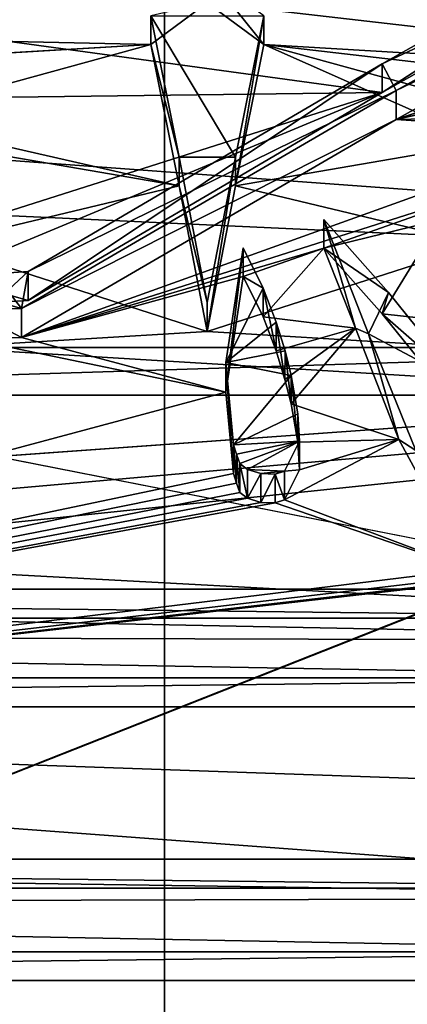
# Model space of a CAD drawing. Header units: millimetres. Extents: x -145 to 248, y -150 to 247.
# Tile 36 of 174: x -98.511 to -97.559, y 13.262 to 15.679. Entities that reach past the tile are written whole.
import ezdxf

# ---------------------------------------------------------------- set-up
doc = ezdxf.new("R2010")
doc.units = ezdxf.units.MM
doc.header["$LTSCALE"] = 65.185185
for name, color, linetype in [('476', 7, 'CONTINUOUS'), ('482', 7, 'CONTINUOUS'), ('582', 7, 'CONTINUOUS'), ('588', 7, 'CONTINUOUS'), ('590', 7, 'CONTINUOUS'), ('592', 7, 'CONTINUOUS'), ('693', 7, 'CONTINUOUS'), ('694', 7, 'CONTINUOUS'), ('699', 7, 'CONTINUOUS'), ('700', 7, 'CONTINUOUS'), ('701', 7, 'CONTINUOUS'), ('702', 7, 'CONTINUOUS'), ('708', 7, 'CONTINUOUS'), ('709', 7, 'CONTINUOUS'), ('716', 7, 'CONTINUOUS'), ('717', 7, 'CONTINUOUS'), ('722', 7, 'CONTINUOUS'), ('724', 7, 'CONTINUOUS'), ('726', 7, 'CONTINUOUS'), ('728', 7, 'CONTINUOUS'), ('730', 7, 'CONTINUOUS'), ('731', 7, 'CONTINUOUS'), ('732', 7, 'CONTINUOUS'), ('745', 7, 'CONTINUOUS'), ('852', 7, 'CONTINUOUS'), ('928', 7, 'CONTINUOUS'), ('934', 7, 'CONTINUOUS'), ('935', 7, 'CONTINUOUS')]:
    doc.layers.add(name, color=color, linetype=linetype)

msp = doc.modelspace()

# ---------------------------------------------------------------- linework, layer by layer
at = {"layer": '476', "linetype": 'CONTINUOUS'}
for points in [[(-91.3712, -28.3645, -57), (-98.1554, -23.1601, -57), (-91.3712, 28.3645, -57), (-91.3712, -28.3645, -57)], [(-98.1554, -23.1601, -57), (-98.1554, 23.1601, -57), (-91.3712, 28.3645, -57), (-98.1554, -23.1601, -57)], [(-98.1554, -23.1601, -57), (-103.3612, -16.3769, -57), (-98.1554, 23.1601, -57), (-98.1554, -23.1601, -57)], [(-103.3612, -16.3769, -57), (-103.3612, 16.3769, -57), (-98.1554, 23.1601, -57), (-103.3612, -16.3769, -57)]]:
    msp.add_3dface(points, dxfattribs=at)
at = {"layer": '482', "linetype": 'CONTINUOUS'}
for points in [[(-91.3712, 28.3645, -56.5), (-98.1554, 23.1601, -56.5), (-91.3712, -28.3645, -56.5), (-91.3712, 28.3645, -56.5)], [(-98.1554, 23.1601, -56.5), (-103.3612, 16.3769, -56.5), (-98.1554, -23.1601, -56.5), (-98.1554, 23.1601, -56.5)], [(-98.1554, 23.1601, -56.5), (-98.1554, -23.1601, -56.5), (-91.3712, -28.3645, -56.5), (-98.1554, 23.1601, -56.5)], [(-103.3612, 16.3769, -56.5), (-103.3612, -16.3769, -56.5), (-98.1554, -23.1601, -56.5), (-103.3612, 16.3769, -56.5)]]:
    msp.add_3dface(points, dxfattribs=at)
at = {"layer": '582', "color": 7, "linetype": 'CONTINUOUS', "true_color": 0xe0e8ed}
for points in [[(-93.55, 18.5), (-141.55, 17.1859, -6.848), (-93.55, 14.9668, -10.874), (-93.55, 18.5)], [(-141.55, 17.1859, -6.848), (-141.55, 13.4303, -12.7231), (-93.55, 14.9668, -10.874), (-141.55, 17.1859, -6.848)], [(-141.55, 13.4303, -12.7231), (-114.95, 13.4303, -12.7231), (-93.55, 14.9668, -10.874), (-141.55, 13.4303, -12.7231)], [(-114.95, 13.0815, -13.0815), (-114.95, 12.7231, -13.4303), (-93.55, 14.9668, -10.874), (-114.95, 13.0815, -13.0815)], [(-93.55, 14.9668, -10.874), (-114.95, 12.7231, -13.4303), (-93.55, 5.7167, -17.5946), (-93.55, 14.9668, -10.874)], [(-114.95, 13.4303, -12.7231), (-114.95, 13.0815, -13.0815), (-93.55, 14.9668, -10.874), (-114.95, 13.4303, -12.7231)]]:
    msp.add_3dface(points, dxfattribs=at)
at = {"layer": '588', "color": 7, "linetype": 'CONTINUOUS', "true_color": 0xe0e8ed}
for points in [[(-140.55, 6.3349, -19.4967), (-140.55, 16.5849, -12.0496), (-93.75, 6.3348, -19.4967), (-140.55, 6.3349, -19.4967)], [(-93.75, 6.3348, -19.4967), (-140.55, 16.5849, -12.0496), (-102.55, 13.3201, -15.5828), (-93.75, 6.3348, -19.4967)], [(-102.55, 14.2101, -14.7758), (-140.55, 16.5849, -12.0496), (-96.55, 14.2101, -14.7758), (-102.55, 14.2101, -14.7758)], [(-96.55, 14.2101, -14.7758), (-140.55, 16.5849, -12.0496), (-99.3326, 14.7576, -14.2289), (-96.55, 14.2101, -14.7758)], [(-98.1887, 15.6178, -13.2791), (-140.55, 16.5849, -12.0496), (-98.05, 15.7202, -13.1577), (-98.1887, 15.6178, -13.2791)], [(-140.55, 16.5849, -12.0496), (-98.1887, 15.6178, -13.2791), (-99.747, 15.5258, -13.3865), (-140.55, 16.5849, -12.0496)], [(-98.05, 15.7202, -13.1577), (-93.75, 16.5848, -12.0496), (-96.353, 15.5258, -13.3865), (-98.05, 15.7202, -13.1577)], [(-97.9113, 15.6178, -13.2791), (-98.05, 15.7202, -13.1577), (-96.353, 15.5258, -13.3865), (-97.9113, 15.6178, -13.2791)], [(-99.747, 15.5258, -13.3865), (-98.1887, 15.6178, -13.2791), (-98.8485, 15.4376, -13.4881), (-99.747, 15.5258, -13.3865)], [(-98.1887, 15.6178, -13.2791), (-98.1194, 15.2708, -13.6767), (-98.8485, 15.4376, -13.4881), (-98.1887, 15.6178, -13.2791)], [(-97.9806, 15.2708, -13.6767), (-97.9113, 15.6178, -13.2791), (-97.3664, 15.3767, -13.5576), (-97.9806, 15.2708, -13.6767)], [(-97.3664, 15.3767, -13.5576), (-97.9113, 15.6178, -13.2791), (-97.2515, 15.4376, -13.4881), (-97.3664, 15.3767, -13.5576)], [(-97.2515, 15.4376, -13.4881), (-97.9113, 15.6178, -13.2791), (-96.5374, 15.4594, -13.4632), (-97.2515, 15.4376, -13.4881)], [(-96.5374, 15.4594, -13.4632), (-97.9113, 15.6178, -13.2791), (-96.353, 15.5258, -13.3865), (-96.5374, 15.4594, -13.4632)], [(-98.8485, 15.4376, -13.4881), (-98.1194, 15.2708, -13.6767), (-98.7336, 15.3767, -13.5576), (-98.8485, 15.4376, -13.4881)], [(-98.7336, 15.3767, -13.5576), (-98.1194, 15.2708, -13.6767), (-98.7174, 15.1281, -13.8344), (-98.7336, 15.3767, -13.5576)], [(-97.9806, 15.2708, -13.6767), (-97.3664, 15.3767, -13.5576), (-97.3826, 15.1281, -13.8344), (-97.9806, 15.2708, -13.6767)], [(-98.1194, 15.2708, -13.6767), (-98.05, 14.9137, -14.0652), (-98.7174, 15.1281, -13.8344), (-98.1194, 15.2708, -13.6767)], [(-98.05, 14.9137, -14.0652), (-97.9806, 15.2708, -13.6767), (-97.3826, 15.1281, -13.8344), (-98.05, 14.9137, -14.0652)], [(-98.7174, 15.1281, -13.8344), (-98.05, 14.9137, -14.0652), (-98.7012, 14.8746, -14.1066), (-98.7174, 15.1281, -13.8344)], [(-97.3988, 14.8746, -14.1066), (-98.05, 14.9137, -14.0652), (-97.3826, 15.1281, -13.8344), (-97.3988, 14.8746, -14.1066)], [(-98.05, 14.9137, -14.0652), (-97.3988, 14.8746, -14.1066), (-98.7012, 14.8746, -14.1066), (-98.05, 14.9137, -14.0652)], [(-96.7674, 14.7576, -14.2289), (-99.3326, 14.7576, -14.2289), (-98.7012, 14.8746, -14.1066), (-96.7674, 14.7576, -14.2289)], [(-97.3988, 14.8746, -14.1066), (-96.7674, 14.7576, -14.2289), (-98.7012, 14.8746, -14.1066), (-97.3988, 14.8746, -14.1066)], [(-96.55, 14.2101, -14.7758), (-99.3326, 14.7576, -14.2289), (-96.7674, 14.7576, -14.2289), (-96.55, 14.2101, -14.7758)], [(-96.25, 13.7713, -15.1856), (-96.55, 13.5473, -15.3858), (-102.55, 13.9923, -14.9822), (-96.25, 13.7713, -15.1856)], [(-102.55, 13.9923, -14.9822), (-96.55, 13.5473, -15.3858), (-102.55, 13.5473, -15.3858), (-102.55, 13.9923, -14.9822)], [(-96.55, 13.9923, -14.9822), (-96.25, 13.7713, -15.1856), (-102.55, 13.9923, -14.9822), (-96.55, 13.9923, -14.9822)], [(-96.55, 13.3201, -15.5828), (-93.75, 6.3348, -19.4967), (-102.55, 13.3201, -15.5828), (-96.55, 13.3201, -15.5828)]]:
    msp.add_3dface(points, dxfattribs=at)
at = {"layer": '590', "color": 7, "linetype": 'CONTINUOUS', "true_color": 0xe0e8ed}
for points in [[(-141.55, 18.5), (-93.55, 18.5), (-93.55, 14.9668, 10.874), (-141.55, 18.5)], [(-141.55, 18.5), (-93.55, 14.9668, 10.874), (-141.55, 17.1859, 6.848), (-141.55, 18.5)], [(-141.55, 17.1859, 6.848), (-93.55, 14.9668, 10.874), (-114.95, 13.4303, 12.7231), (-141.55, 17.1859, 6.848)], [(-93.55, 14.9668, 10.874), (-93.55, 5.7167, 17.5946), (-114.95, 13.4303, 12.7231), (-93.55, 14.9668, 10.874)], [(-114.95, 13.4303, 12.7231), (-93.55, 5.7167, 17.5946), (-114.95, 13.0815, 13.0815), (-114.95, 13.4303, 12.7231)]]:
    msp.add_3dface(points, dxfattribs=at)
at = {"layer": '592', "color": 7, "linetype": 'CONTINUOUS', "true_color": 0xe0e8ed}
for points in [[(-96.754, 15.9876, 12.8315), (-99.4335, 15.7488, 13.1234), (-97.6201, 15.4999, 13.4165), (-96.754, 15.9876, 12.8315)], [(-97.5859, 15.4343, 13.4919), (-96.829, 15.6923, 13.191), (-96.6692, 15.9456, 12.8837), (-97.5859, 15.4343, 13.4919)], [(-99.4335, 15.7488, 13.1234), (-99.8311, 15.4722, 13.4485), (-97.6201, 15.4999, 13.4165), (-99.4335, 15.7488, 13.1234)], [(-96.69, 15.6453, 13.2467), (-96.829, 15.6923, 13.191), (-97.5859, 15.4343, 13.4919), (-96.69, 15.6453, 13.2467)], [(-96.9665, 15.5716, 13.3333), (-96.69, 15.6453, 13.2467), (-97.5859, 15.4343, 13.4919), (-96.9665, 15.5716, 13.3333)], [(-96.749, 15.4526, 13.471), (-96.9665, 15.5716, 13.3333), (-97.5859, 15.4343, 13.4919), (-96.749, 15.4526, 13.471)], [(-97.6201, 15.4999, 13.4165), (-99.8311, 15.4722, 13.4485), (-98.8316, 15.1157, 13.8479), (-97.6201, 15.4999, 13.4165)], [(-98.7022, 15.0504, 13.9189), (-97.6201, 15.4999, 13.4165), (-98.8316, 15.1157, 13.8479), (-98.7022, 15.0504, 13.9189)], [(-98.4901, 14.99, 13.984), (-97.6201, 15.4999, 13.4165), (-98.7022, 15.0504, 13.9189), (-98.4901, 14.99, 13.984)], [(-97.1034, 15.4024, 13.5283), (-96.749, 15.4526, 13.471), (-97.5859, 15.4343, 13.4919), (-97.1034, 15.4024, 13.5283)], [(-98.5068, 14.8989, 14.0809), (-97.1034, 15.4024, 13.5283), (-97.5859, 15.4343, 13.4919), (-98.5068, 14.8989, 14.0809)], [(-97.2716, 15.2919, 13.6532), (-97.1034, 15.4024, 13.5283), (-98.5068, 14.8989, 14.0809), (-97.2716, 15.2919, 13.6532)], [(-97.7633, 15.1177, 13.8457), (-97.2716, 15.2919, 13.6532), (-98.5068, 14.8989, 14.0809), (-97.7633, 15.1177, 13.8457)], [(-97.2716, 15.2919, 13.6532), (-97.7633, 15.1177, 13.8457), (-97.4788, 15.1877, 13.769), (-97.2716, 15.2919, 13.6532)], [(-97.7633, 15.1177, 13.8457), (-97.6207, 14.9572, 14.019), (-97.4788, 15.1877, 13.769), (-97.7633, 15.1177, 13.8457)], [(-97.4788, 15.1877, 13.769), (-97.6207, 14.9572, 14.019), (-97.3281, 14.9252, 14.0531), (-97.4788, 15.1877, 13.769)], [(-97.9622, 15.0482, 13.9213), (-97.7633, 15.1177, 13.8457), (-98.5068, 14.8989, 14.0809), (-97.9622, 15.0482, 13.9213)], [(-97.7633, 15.1177, 13.8457), (-97.9622, 15.0482, 13.9213), (-97.9126, 14.9493, 14.0274), (-97.7633, 15.1177, 13.8457)], [(-97.6855, 14.922, 14.0564), (-97.7633, 15.1177, 13.8457), (-97.9126, 14.9493, 14.0274), (-97.6855, 14.922, 14.0564)], [(-98.5729, 14.9846, 13.9897), (-98.4901, 14.99, 13.984), (-98.7022, 15.0504, 13.9189), (-98.5729, 14.9846, 13.9897)], [(-98.0046, 14.7647, 14.2216), (-97.9622, 15.0482, 13.9213), (-98.5068, 14.8989, 14.0809), (-98.0046, 14.7647, 14.2216)], [(-97.8807, 14.8662, 14.1155), (-97.6855, 14.922, 14.0564), (-97.9126, 14.9493, 14.0274), (-97.8807, 14.8662, 14.1155)], [(-97.6207, 14.9572, 14.019), (-97.4247, 14.7148, 14.2732), (-97.3281, 14.9252, 14.0531), (-97.6207, 14.9572, 14.019)], [(-97.8592, 14.7959, 14.1891), (-97.6855, 14.922, 14.0564), (-97.8807, 14.8662, 14.1155), (-97.8592, 14.7959, 14.1891)], [(-97.8442, 14.7361, 14.2512), (-97.6855, 14.922, 14.0564), (-97.8592, 14.7959, 14.1891), (-97.8442, 14.7361, 14.2512)], [(-97.5798, 14.6486, 14.3411), (-97.6855, 14.922, 14.0564), (-97.8442, 14.7361, 14.2512), (-97.5798, 14.6486, 14.3411)], [(-98.0046, 14.7647, 14.2216), (-98.6361, 14.8959, 14.0841), (-101.4874, 13.8314, 15.1309), (-98.0046, 14.7647, 14.2216)], [(-98.6361, 14.8959, 14.0841), (-98.0046, 14.7647, 14.2216), (-98.5068, 14.8989, 14.0809), (-98.6361, 14.8959, 14.0841)], [(-97.9857, 14.5646, 14.4264), (-98.0046, 14.7647, 14.2216), (-101.4874, 13.8314, 15.1309), (-97.9857, 14.5646, 14.4264)], [(-97.8276, 14.6417, 14.3482), (-97.5798, 14.6486, 14.3411), (-97.8442, 14.7361, 14.2512), (-97.8276, 14.6417, 14.3482)], [(-97.4057, 14.3289, 14.6606), (-97.5798, 14.6486, 14.3411), (-97.8599, 14.5003, 14.4911), (-97.4057, 14.3289, 14.6606)], [(-97.8599, 14.5003, 14.4911), (-97.5798, 14.6486, 14.3411), (-97.8236, 14.5738, 14.4172), (-97.8599, 14.5003, 14.4911)], [(-97.8236, 14.5738, 14.4172), (-97.5798, 14.6486, 14.3411), (-97.8276, 14.6417, 14.3482), (-97.8236, 14.5738, 14.4172)], [(-97.9779, 14.5415, 14.4497), (-97.9857, 14.5646, 14.4264), (-101.4874, 13.8314, 15.1309), (-97.9779, 14.5415, 14.4497)], [(-97.97, 14.5184, 14.4729), (-97.9779, 14.5415, 14.4497), (-101.4874, 13.8314, 15.1309), (-97.97, 14.5184, 14.4729)], [(-97.9516, 14.5042, 14.4872), (-97.97, 14.5184, 14.4729), (-101.4874, 13.8314, 15.1309), (-97.9516, 14.5042, 14.4872)], [(-97.9182, 14.4939, 14.4975), (-97.9516, 14.5042, 14.4872), (-101.4874, 13.8314, 15.1309), (-97.9182, 14.4939, 14.4975)], [(-97.8831, 14.493, 14.4984), (-97.9182, 14.4939, 14.4975), (-101.4874, 13.8314, 15.1309), (-97.8831, 14.493, 14.4984)], [(-97.4057, 14.3289, 14.6606), (-97.8831, 14.493, 14.4984), (-101.4874, 13.8314, 15.1309), (-97.4057, 14.3289, 14.6606)], [(-97.8831, 14.493, 14.4984), (-97.4057, 14.3289, 14.6606), (-97.8599, 14.5003, 14.4911), (-97.8831, 14.493, 14.4984)], [(-93.75, 6.3348, 19.4967), (-97.2744, 14.3221, 14.6672), (-103.1317, 12.0129, 16.6115), (-93.75, 6.3348, 19.4967)], [(-97.2744, 14.3221, 14.6672), (-97.3126, 14.3092, 14.6798), (-103.1317, 12.0129, 16.6115), (-97.2744, 14.3221, 14.6672)], [(-103.1317, 12.0129, 16.6115), (-97.3126, 14.3092, 14.6798), (-101.4874, 13.8314, 15.1309), (-103.1317, 12.0129, 16.6115)], [(-97.3828, 14.3141, 14.675), (-97.4057, 14.3289, 14.6606), (-101.4874, 13.8314, 15.1309), (-97.3828, 14.3141, 14.675)], [(-97.3515, 14.3069, 14.682), (-97.3828, 14.3141, 14.675), (-101.4874, 13.8314, 15.1309), (-97.3515, 14.3069, 14.682)], [(-97.3126, 14.3092, 14.6798), (-97.3515, 14.3069, 14.682), (-101.4874, 13.8314, 15.1309), (-97.3126, 14.3092, 14.6798)]]:
    msp.add_3dface(points, dxfattribs=at)
at = {"layer": '693', "color": 7, "linetype": 'CONTINUOUS', "true_color": 0xe0e8ed}
for points in [[(-97.6051, 15.0089, 14.11), (-97.7633, 15.1177, 13.8457), (-97.7633, 15.1885, 13.9165), (-97.6051, 15.0089, 14.11)], [(-97.6207, 14.9572, 14.019), (-97.7633, 15.1177, 13.8457), (-97.6051, 15.0089, 14.11), (-97.6207, 14.9572, 14.019)], [(-97.4247, 14.7855, 14.3439), (-97.6207, 14.9572, 14.019), (-97.6051, 15.0089, 14.11), (-97.4247, 14.7855, 14.3439)], [(-97.4247, 14.7148, 14.2732), (-97.6207, 14.9572, 14.019), (-97.4247, 14.7855, 14.3439), (-97.4247, 14.7148, 14.2732)]]:
    msp.add_3dface(points, dxfattribs=at)
at = {"layer": '694', "color": 7, "linetype": 'CONTINUOUS', "true_color": 0xe0e8ed}
for points in [[(-97.7633, 15.1177, 13.8457), (-97.6855, 14.922, 14.0564), (-97.7633, 15.1885, 13.9165), (-97.7633, 15.1177, 13.8457)], [(-97.7633, 15.1885, 13.9165), (-97.6855, 14.922, 14.0564), (-97.6536, 14.9077, 14.2169), (-97.7633, 15.1885, 13.9165)], [(-97.6855, 14.922, 14.0564), (-97.5798, 14.6486, 14.3411), (-97.6536, 14.9077, 14.2169), (-97.6855, 14.922, 14.0564)], [(-97.6536, 14.9077, 14.2169), (-97.5798, 14.6486, 14.3411), (-97.5373, 14.621, 14.5116), (-97.6536, 14.9077, 14.2169)], [(-97.5798, 14.6486, 14.3411), (-97.4057, 14.3289, 14.6606), (-97.5373, 14.621, 14.5116), (-97.5798, 14.6486, 14.3411)]]:
    msp.add_3dface(points, dxfattribs=at)
at = {"layer": '699', "color": 7, "linetype": 'CONTINUOUS', "true_color": 0xe0e8ed}
for points in [[(-97.9622, 15.0482, 13.9213), (-98.0046, 14.7647, 14.2216), (-97.9622, 15.1189, 13.992), (-97.9622, 15.0482, 13.9213)], [(-97.9622, 15.1189, 13.992), (-98.0046, 14.7647, 14.2216), (-98.0044, 14.8374, 14.2903), (-97.9622, 15.1189, 13.992)], [(-98.0046, 14.7647, 14.2216), (-97.9857, 14.5646, 14.4264), (-98.0044, 14.8374, 14.2903), (-98.0046, 14.7647, 14.2216)], [(-98.0044, 14.8374, 14.2903), (-97.9857, 14.5646, 14.4264), (-97.9857, 14.6353, 14.4971), (-98.0044, 14.8374, 14.2903)]]:
    msp.add_3dface(points, dxfattribs=at)
at = {"layer": '700', "color": 7, "linetype": 'CONTINUOUS', "true_color": 0xe0e8ed}
for points in [[(-97.9857, 14.5646, 14.4264), (-97.9779, 14.5415, 14.4497), (-97.9857, 14.6353, 14.4971), (-97.9857, 14.5646, 14.4264)], [(-97.9857, 14.6353, 14.4971), (-97.9779, 14.5415, 14.4497), (-97.9779, 14.6122, 14.5204), (-97.9857, 14.6353, 14.4971)], [(-97.9779, 14.5415, 14.4497), (-97.97, 14.5184, 14.4729), (-97.9779, 14.6122, 14.5204), (-97.9779, 14.5415, 14.4497)], [(-97.9779, 14.6122, 14.5204), (-97.97, 14.5184, 14.4729), (-97.97, 14.5891, 14.5437), (-97.9779, 14.6122, 14.5204)]]:
    msp.add_3dface(points, dxfattribs=at)
at = {"layer": '701', "color": 7, "linetype": 'CONTINUOUS', "true_color": 0xe0e8ed}
for points in [[(-97.97, 14.5184, 14.4729), (-97.9516, 14.5042, 14.4872), (-97.97, 14.5891, 14.5437), (-97.97, 14.5184, 14.4729)], [(-97.97, 14.5891, 14.5437), (-97.9516, 14.5042, 14.4872), (-97.9516, 14.5749, 14.5579), (-97.97, 14.5891, 14.5437)], [(-97.9516, 14.5749, 14.5579), (-97.9516, 14.5042, 14.4872), (-97.9183, 14.5646, 14.5682), (-97.9516, 14.5749, 14.5579)], [(-97.9516, 14.5042, 14.4872), (-97.9182, 14.4939, 14.4975), (-97.9183, 14.5646, 14.5682), (-97.9516, 14.5042, 14.4872)], [(-97.9183, 14.5646, 14.5682), (-97.9182, 14.4939, 14.4975), (-97.8832, 14.5637, 14.5691), (-97.9183, 14.5646, 14.5682)], [(-97.9182, 14.4939, 14.4975), (-97.8831, 14.493, 14.4984), (-97.8832, 14.5637, 14.5691), (-97.9182, 14.4939, 14.4975)], [(-97.8832, 14.5637, 14.5691), (-97.8599, 14.5003, 14.4911), (-97.8599, 14.571, 14.5618), (-97.8832, 14.5637, 14.5691)], [(-97.8831, 14.493, 14.4984), (-97.8599, 14.5003, 14.4911), (-97.8832, 14.5637, 14.5691), (-97.8831, 14.493, 14.4984)]]:
    msp.add_3dface(points, dxfattribs=at)
at = {"layer": '702', "color": 7, "linetype": 'CONTINUOUS', "true_color": 0xe0e8ed}
for points in [[(-97.9622, 15.0482, 13.9213), (-97.9622, 15.1189, 13.992), (-97.9124, 15.0196, 14.0987), (-97.9622, 15.0482, 13.9213)], [(-97.9126, 14.9493, 14.0274), (-97.9622, 15.0482, 13.9213), (-97.9124, 15.0196, 14.0987), (-97.9126, 14.9493, 14.0274)], [(-97.8807, 14.8662, 14.1155), (-97.9126, 14.9493, 14.0274), (-97.9124, 15.0196, 14.0987), (-97.8807, 14.8662, 14.1155)], [(-97.8805, 14.9362, 14.187), (-97.8807, 14.8662, 14.1155), (-97.9124, 15.0196, 14.0987), (-97.8805, 14.9362, 14.187)], [(-97.8592, 14.7959, 14.1891), (-97.8807, 14.8662, 14.1155), (-97.8805, 14.9362, 14.187), (-97.8592, 14.7959, 14.1891)], [(-97.8589, 14.8657, 14.2608), (-97.8592, 14.7959, 14.1891), (-97.8805, 14.9362, 14.187), (-97.8589, 14.8657, 14.2608)], [(-97.8442, 14.7361, 14.2512), (-97.8592, 14.7959, 14.1891), (-97.8589, 14.8657, 14.2608), (-97.8442, 14.7361, 14.2512)], [(-97.844, 14.8059, 14.3229), (-97.8442, 14.7361, 14.2512), (-97.8589, 14.8657, 14.2608), (-97.844, 14.8059, 14.3229)], [(-97.8276, 14.6417, 14.3482), (-97.8442, 14.7361, 14.2512), (-97.844, 14.8059, 14.3229), (-97.8276, 14.6417, 14.3482)], [(-97.8275, 14.7117, 14.4196), (-97.8276, 14.6417, 14.3482), (-97.844, 14.8059, 14.3229), (-97.8275, 14.7117, 14.4196)], [(-97.8236, 14.5738, 14.4172), (-97.8276, 14.6417, 14.3482), (-97.8275, 14.7117, 14.4196), (-97.8236, 14.5738, 14.4172)], [(-97.8236, 14.6441, 14.4883), (-97.8236, 14.5738, 14.4172), (-97.8275, 14.7117, 14.4196), (-97.8236, 14.6441, 14.4883)], [(-97.8599, 14.571, 14.5618), (-97.8236, 14.5738, 14.4172), (-97.8236, 14.6441, 14.4883), (-97.8599, 14.571, 14.5618)], [(-97.8599, 14.5003, 14.4911), (-97.8236, 14.5738, 14.4172), (-97.8599, 14.571, 14.5618), (-97.8599, 14.5003, 14.4911)]]:
    msp.add_3dface(points, dxfattribs=at)
at = {"layer": '708', "color": 7, "linetype": 'CONTINUOUS', "true_color": 0xe0e8ed}
for points in [[(-98.6361, 14.9667, 14.1548), (-98.5068, 14.8989, 14.0809), (-98.5068, 14.9696, 14.1517), (-98.6361, 14.9667, 14.1548)], [(-98.6361, 14.8959, 14.0841), (-98.5068, 14.8989, 14.0809), (-98.6361, 14.9667, 14.1548), (-98.6361, 14.8959, 14.0841)]]:
    msp.add_3dface(points, dxfattribs=at)
at = {"layer": '709', "color": 7, "linetype": 'CONTINUOUS', "true_color": 0xe0e8ed}
for points in [[(-97.5859, 15.5052, 13.5628), (-96.6692, 15.9456, 12.8837), (-96.6692, 16.0167, 12.9548), (-97.5859, 15.5052, 13.5628)], [(-97.5859, 15.4343, 13.4919), (-96.6692, 15.9456, 12.8837), (-97.5859, 15.5052, 13.5628), (-97.5859, 15.4343, 13.4919)], [(-98.5068, 14.9696, 14.1517), (-97.5859, 15.4343, 13.4919), (-97.5859, 15.5052, 13.5628), (-98.5068, 14.9696, 14.1517)], [(-98.5068, 14.8989, 14.0809), (-97.5859, 15.4343, 13.4919), (-98.5068, 14.9696, 14.1517), (-98.5068, 14.8989, 14.0809)]]:
    msp.add_3dface(points, dxfattribs=at)
at = {"layer": '716', "color": 7, "linetype": 'CONTINUOUS', "true_color": 0xe0e8ed}
for points in [[(-96.754, 15.9876, 12.8315), (-97.6201, 15.4999, 13.4165), (-96.754, 16.0587, 12.9027), (-96.754, 15.9876, 12.8315)], [(-96.754, 16.0587, 12.9027), (-97.6201, 15.4999, 13.4165), (-97.6201, 15.5708, 13.4874), (-96.754, 16.0587, 12.9027)], [(-97.6201, 15.4999, 13.4165), (-98.4901, 14.99, 13.984), (-97.6201, 15.5708, 13.4874), (-97.6201, 15.4999, 13.4165)], [(-97.6201, 15.5708, 13.4874), (-98.4901, 14.99, 13.984), (-98.4901, 15.0607, 14.0547), (-97.6201, 15.5708, 13.4874)]]:
    msp.add_3dface(points, dxfattribs=at)
at = {"layer": '717', "color": 7, "linetype": 'CONTINUOUS', "true_color": 0xe0e8ed}
for points in [[(-98.4901, 14.99, 13.984), (-98.5729, 14.9846, 13.9897), (-98.4901, 15.0607, 14.0547), (-98.4901, 14.99, 13.984)], [(-98.4901, 15.0607, 14.0547), (-98.5729, 14.9846, 13.9897), (-98.5729, 15.0554, 14.0604), (-98.4901, 15.0607, 14.0547)]]:
    msp.add_3dface(points, dxfattribs=at)
at = {"layer": '722', "color": 7, "linetype": 'CONTINUOUS', "true_color": 0xe0e8ed}
for points in [[(-102.55, 13.5473, -15.3858), (-96.55, 13.5473, -15.3858), (-102.55, 13.6181, -15.4566), (-102.55, 13.5473, -15.3858)], [(-102.55, 13.6181, -15.4566), (-96.55, 13.5473, -15.3858), (-96.55, 13.6181, -15.4566), (-102.55, 13.6181, -15.4566)]]:
    msp.add_3dface(points, dxfattribs=at)
at = {"layer": '724', "color": 7, "linetype": 'CONTINUOUS', "true_color": 0xe0e8ed}
for points in [[(-96.55, 13.9923, -14.9822), (-102.55, 13.9923, -14.9822), (-96.55, 14.063, -15.053), (-96.55, 13.9923, -14.9822)], [(-96.55, 14.063, -15.053), (-102.55, 13.9923, -14.9822), (-102.55, 14.063, -15.053), (-96.55, 14.063, -15.053)]]:
    msp.add_3dface(points, dxfattribs=at)
at = {"layer": '726', "color": 7, "linetype": 'CONTINUOUS', "true_color": 0xe0e8ed}
for points in [[(-102.55, 14.2101, -14.7758), (-96.55, 14.2101, -14.7758), (-102.55, 14.2808, -14.8465), (-102.55, 14.2101, -14.7758)], [(-102.55, 14.2808, -14.8465), (-96.55, 14.2101, -14.7758), (-96.55, 14.2808, -14.8465), (-102.55, 14.2808, -14.8465)]]:
    msp.add_3dface(points, dxfattribs=at)
at = {"layer": '728', "color": 7, "linetype": 'CONTINUOUS', "true_color": 0xe0e8ed}
for points in [[(-96.55, 13.3201, -15.5828), (-102.55, 13.3201, -15.5828), (-96.55, 13.391, -15.6538), (-96.55, 13.3201, -15.5828)], [(-96.55, 13.391, -15.6538), (-102.55, 13.3201, -15.5828), (-102.55, 13.391, -15.6538), (-96.55, 13.391, -15.6538)]]:
    msp.add_3dface(points, dxfattribs=at)
at = {"layer": '730', "color": 7, "linetype": 'CONTINUOUS', "true_color": 0xe0e8ed}
for points in [[(-98.1194, 15.3417, -13.7475), (-98.1887, 15.6178, -13.2791), (-98.1887, 15.6888, -13.35), (-98.1194, 15.3417, -13.7475)], [(-98.1194, 15.2708, -13.6767), (-98.1887, 15.6178, -13.2791), (-98.1194, 15.3417, -13.7475), (-98.1194, 15.2708, -13.6767)], [(-98.05, 14.9845, -14.136), (-98.1194, 15.2708, -13.6767), (-98.1194, 15.3417, -13.7475), (-98.05, 14.9845, -14.136)], [(-98.05, 14.9137, -14.0652), (-98.1194, 15.2708, -13.6767), (-98.05, 14.9845, -14.136), (-98.05, 14.9137, -14.0652)]]:
    msp.add_3dface(points, dxfattribs=at)
at = {"layer": '731', "color": 7, "linetype": 'CONTINUOUS', "true_color": 0xe0e8ed}
for points in [[(-98.05, 15.7202, -13.1577), (-97.9113, 15.6178, -13.2791), (-98.05, 15.7912, -13.2287), (-98.05, 15.7202, -13.1577)], [(-98.05, 15.7912, -13.2287), (-97.9113, 15.6178, -13.2791), (-97.9113, 15.6888, -13.35), (-98.05, 15.7912, -13.2287)], [(-98.1887, 15.6178, -13.2791), (-98.05, 15.7202, -13.1577), (-98.1887, 15.6888, -13.35), (-98.1887, 15.6178, -13.2791)]]:
    msp.add_3dface(points, dxfattribs=at)
at = {"layer": '732', "color": 7, "linetype": 'CONTINUOUS', "true_color": 0xe0e8ed}
for points in [[(-97.9113, 15.6178, -13.2791), (-97.9806, 15.2708, -13.6767), (-97.9113, 15.6888, -13.35), (-97.9113, 15.6178, -13.2791)], [(-97.9113, 15.6888, -13.35), (-97.9806, 15.2708, -13.6767), (-97.9806, 15.3417, -13.7475), (-97.9113, 15.6888, -13.35)], [(-97.9806, 15.2708, -13.6767), (-98.05, 14.9137, -14.0652), (-97.9806, 15.3417, -13.7475), (-97.9806, 15.2708, -13.6767)], [(-98.05, 14.9137, -14.0652), (-98.05, 14.9845, -14.136), (-97.9806, 15.3417, -13.7475), (-98.05, 14.9137, -14.0652)]]:
    msp.add_3dface(points, dxfattribs=at)
at = {"layer": '745', "color": 7, "linetype": 'CONTINUOUS', "true_color": 0xe0e8ed}
for points in [[(-98.1194, 15.3417, -13.7475), (-98.1887, 15.6888, -13.35), (-97.9806, 15.3417, -13.7475), (-98.1194, 15.3417, -13.7475)], [(-98.1887, 15.6888, -13.35), (-97.9113, 15.6888, -13.35), (-97.9806, 15.3417, -13.7475), (-98.1887, 15.6888, -13.35)], [(-98.05, 14.9845, -14.136), (-98.1194, 15.3417, -13.7475), (-97.9806, 15.3417, -13.7475), (-98.05, 14.9845, -14.136)]]:
    msp.add_3dface(points, dxfattribs=at)
at = {"layer": '852', "color": 7, "linetype": 'CONTINUOUS', "true_color": 0xe0e8ed}
for points in [[(-96.6692, 16.0167, 12.9548), (-96.754, 16.0587, 12.9027), (-97.6201, 15.5708, 13.4874), (-96.6692, 16.0167, 12.9548)], [(-97.5859, 15.5052, 13.5628), (-96.6692, 16.0167, 12.9548), (-97.6201, 15.5708, 13.4874), (-97.5859, 15.5052, 13.5628)], [(-97.5859, 15.5052, 13.5628), (-97.6201, 15.5708, 13.4874), (-98.4901, 15.0607, 14.0547), (-97.5859, 15.5052, 13.5628)], [(-98.5068, 14.9696, 14.1517), (-97.5859, 15.5052, 13.5628), (-98.4901, 15.0607, 14.0547), (-98.5068, 14.9696, 14.1517)], [(-98.5068, 14.9696, 14.1517), (-98.4901, 15.0607, 14.0547), (-98.5729, 15.0554, 14.0604), (-98.5068, 14.9696, 14.1517)], [(-98.7772, 15.0458, 14.0706), (-98.5068, 14.9696, 14.1517), (-98.5729, 15.0554, 14.0604), (-98.7772, 15.0458, 14.0706)], [(-98.7772, 15.0458, 14.0706), (-98.6361, 14.9667, 14.1548), (-98.5068, 14.9696, 14.1517), (-98.7772, 15.0458, 14.0706)]]:
    msp.add_3dface(points, dxfattribs=at)
at = {"layer": '928', "color": 7, "linetype": 'CONTINUOUS', "true_color": 0xe0e8ed}
for points in [[(-102.55, 14.1723, -14.9501), (-102.55, 14.2808, -14.8465), (-96.1258, 14.1536, -14.9678), (-102.55, 14.1723, -14.9501)], [(-102.55, 14.2808, -14.8465), (-96.55, 14.2808, -14.8465), (-96.1258, 14.1536, -14.9678), (-102.55, 14.2808, -14.8465)], [(-96.55, 14.063, -15.053), (-102.55, 14.063, -15.053), (-102.55, 14.1723, -14.9501), (-96.55, 14.063, -15.053)], [(-96.55, 14.063, -15.053), (-102.55, 14.1723, -14.9501), (-96.1258, 14.1536, -14.9678), (-96.55, 14.063, -15.053)], [(-102.55, 13.6181, -15.4566), (-96.55, 13.6181, -15.4566), (-96.1261, 13.5242, -15.5389), (-102.55, 13.6181, -15.4566)], [(-102.55, 13.6181, -15.4566), (-96.1261, 13.5242, -15.5389), (-102.55, 13.5049, -15.5556), (-102.55, 13.6181, -15.4566)], [(-96.1261, 13.5242, -15.5389), (-96.55, 13.391, -15.6538), (-102.55, 13.5049, -15.5556), (-96.1261, 13.5242, -15.5389)], [(-96.55, 13.391, -15.6538), (-102.55, 13.391, -15.6538), (-102.55, 13.5049, -15.5556), (-96.55, 13.391, -15.6538)]]:
    msp.add_3dface(points, dxfattribs=at)
at = {"layer": '934', "color": 7, "linetype": 'CONTINUOUS', "true_color": 0xe0e8ed}
for points in [[(-97.6051, 15.0089, 14.11), (-97.7633, 15.1885, 13.9165), (-97.6536, 14.9077, 14.2169), (-97.6051, 15.0089, 14.11)], [(-97.4247, 14.7855, 14.3439), (-97.6051, 15.0089, 14.11), (-97.6536, 14.9077, 14.2169), (-97.4247, 14.7855, 14.3439)], [(-97.4247, 14.7855, 14.3439), (-97.6536, 14.9077, 14.2169), (-97.5373, 14.621, 14.5116), (-97.4247, 14.7855, 14.3439)]]:
    msp.add_3dface(points, dxfattribs=at)
at = {"layer": '935', "color": 7, "linetype": 'CONTINUOUS', "true_color": 0xe0e8ed}
for points in [[(-97.9622, 15.1189, 13.992), (-98.0044, 14.8374, 14.2903), (-97.9124, 15.0196, 14.0987), (-97.9622, 15.1189, 13.992)], [(-98.0044, 14.8374, 14.2903), (-97.8805, 14.9362, 14.187), (-97.9124, 15.0196, 14.0987), (-98.0044, 14.8374, 14.2903)], [(-98.0044, 14.8374, 14.2903), (-97.8589, 14.8657, 14.2608), (-97.8805, 14.9362, 14.187), (-98.0044, 14.8374, 14.2903)], [(-98.0044, 14.8374, 14.2903), (-97.844, 14.8059, 14.3229), (-97.8589, 14.8657, 14.2608), (-98.0044, 14.8374, 14.2903)], [(-98.0044, 14.8374, 14.2903), (-97.9857, 14.6353, 14.4971), (-97.844, 14.8059, 14.3229), (-98.0044, 14.8374, 14.2903)], [(-97.9857, 14.6353, 14.4971), (-97.8275, 14.7117, 14.4196), (-97.844, 14.8059, 14.3229), (-97.9857, 14.6353, 14.4971)], [(-97.9857, 14.6353, 14.4971), (-97.8236, 14.6441, 14.4883), (-97.8275, 14.7117, 14.4196), (-97.9857, 14.6353, 14.4971)], [(-97.9857, 14.6353, 14.4971), (-97.9779, 14.6122, 14.5204), (-97.8236, 14.6441, 14.4883), (-97.9857, 14.6353, 14.4971)], [(-97.9779, 14.6122, 14.5204), (-97.97, 14.5891, 14.5437), (-97.8236, 14.6441, 14.4883), (-97.9779, 14.6122, 14.5204)], [(-97.97, 14.5891, 14.5437), (-97.9516, 14.5749, 14.5579), (-97.8236, 14.6441, 14.4883), (-97.97, 14.5891, 14.5437)], [(-97.9516, 14.5749, 14.5579), (-97.8599, 14.571, 14.5618), (-97.8236, 14.6441, 14.4883), (-97.9516, 14.5749, 14.5579)], [(-97.9516, 14.5749, 14.5579), (-97.9183, 14.5646, 14.5682), (-97.8599, 14.571, 14.5618), (-97.9516, 14.5749, 14.5579)], [(-97.9183, 14.5646, 14.5682), (-97.8832, 14.5637, 14.5691), (-97.8599, 14.571, 14.5618), (-97.9183, 14.5646, 14.5682)]]:
    msp.add_3dface(points, dxfattribs=at)

doc.saveas('drawing.dxf')
